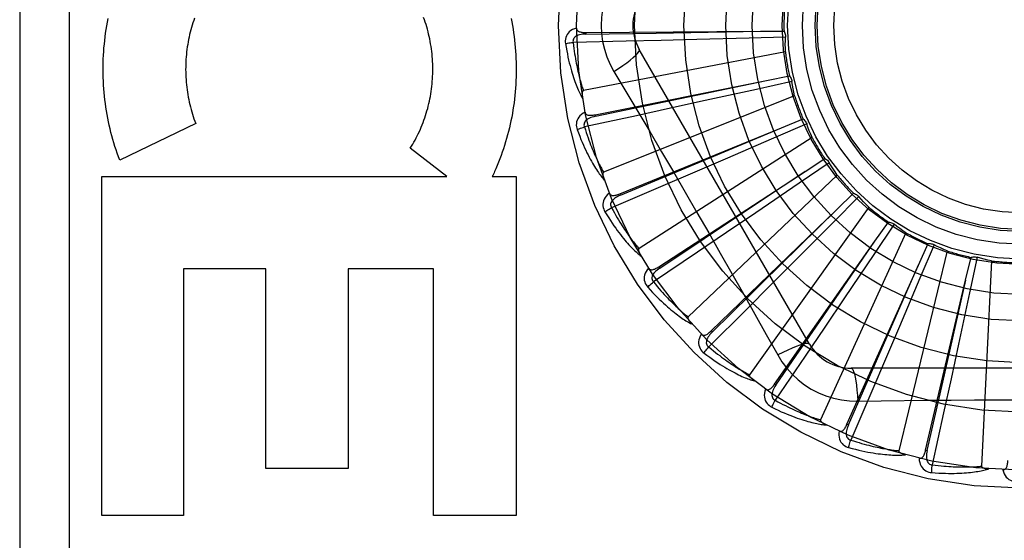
# Model space of a CAD drawing. Header units: inches. Extents: x 0 to 193, y 0 to 125.
# Tile 201 of 256: x 85.332 to 85.93, y 85.978 to 86.294. Entities that reach past the tile are written whole.
import ezdxf

# ---------------------------------------------------------------- set-up
doc = ezdxf.new("R2010")
doc.units = ezdxf.units.IN
doc.header["$LTSCALE"] = 10.635988
doc.header["$MEASUREMENT"] = 0
doc.linetypes.add('HIDDEN', pattern=[0.2, 0.1, -0.1])
doc.layers.add('RIGHTHAND_DOOR_ASSEMBLY', color=7, linetype='CONTINUOUS')

msp = doc.modelspace()

# ---------------------------------------------------------------- linework, layer by layer
at = {"layer": 'RIGHTHAND_DOOR_ASSEMBLY', "color": 8, "linetype": 'HIDDEN'}
for p, q in [((85.33212, 86.66565), (85.33212, 85.91565)), ((85.36212, 86.66565), (85.36212, 85.91565)), ((85.67606, 86.28631), (85.78215, 86.28704)), ((85.67606, 86.28631), (85.67607, 86.28535)), ((85.67607, 86.28535), (85.7187, 86.286)), ((85.7187, 86.286), (85.78221, 86.28704)), ((85.78215, 86.28704), (85.79641, 86.28712)), ((85.70057, 86.28102), (85.66828, 86.28029)), ((85.72185, 86.28152), (85.70057, 86.28102)), ((85.74337, 86.28207), (85.72185, 86.28152)), ((85.77522, 86.28293), (85.74337, 86.28207)), ((85.79731, 86.28355), (85.77522, 86.28293)), ((85.79726, 86.27466), (85.67455, 86.25101)), ((85.81192, 86.0969), (85.70848, 86.27607)), ((85.69313, 86.26261), (85.7004, 86.25044)), ((85.68166, 86.23632), (85.7857, 86.25712)), ((85.72359, 86.24409), (85.78576, 86.25713)), ((85.80124, 86.25656), (85.77967, 86.25177)), ((85.7857, 86.25712), (85.79969, 86.25989)), ((85.77967, 86.25177), (85.74856, 86.2449)), ((85.68185, 86.23538), (85.72359, 86.24409)), ((85.80287, 86.24782), (85.68686, 86.20137)), ((85.74856, 86.2449), (85.72753, 86.24029)), ((85.68166, 86.23632), (85.68185, 86.23538)), ((85.72753, 86.24029), (85.70673, 86.23576)), ((85.43903, 86.23101), (85.39289, 86.20879)), ((85.70673, 86.23576), (85.67516, 86.22894)), ((85.81021, 86.2308), (85.78994, 86.22201)), ((85.79484, 86.22841), (85.80805, 86.23378)), ((85.69663, 86.1883), (85.79484, 86.22841)), ((85.73632, 86.20385), (85.7949, 86.22843)), ((85.81347, 86.22252), (85.70834, 86.15496)), ((85.78994, 86.22201), (85.76069, 86.20937)), ((85.59154, 86.19871), (85.56935, 86.21596)), ((85.76069, 86.20937), (85.74091, 86.20087)), ((85.82389, 86.2072), (85.80566, 86.19473)), ((85.80926, 86.20194), (85.82121, 86.20972)), ((85.69699, 86.18741), (85.73632, 86.20385)), ((85.72041, 86.14397), (85.80926, 86.20194)), ((85.74091, 86.20087), (85.72134, 86.19249)), ((85.38199, 86.19871), (85.59154, 86.19871)), ((85.38199, 85.99286), (85.38199, 86.19871)), ((85.61917, 86.19871), (85.63364, 86.19871)), ((85.63364, 86.19871), (85.63364, 85.99286)), ((85.82866, 86.19969), (85.73822, 86.11345)), ((85.80566, 86.19473), (85.77932, 86.17679)), ((85.72134, 86.19249), (85.69164, 86.17981)), ((85.69663, 86.1883), (85.69699, 86.18741)), ((85.82842, 86.17869), (85.83869, 86.18858)), ((85.8418, 86.18662), (85.82625, 86.17092)), ((85.75215, 86.10494), (85.82842, 86.17869)), ((85.77932, 86.17679), (85.76151, 86.1647)), ((85.8479, 86.18015), (85.77541, 86.07835)), ((85.82625, 86.17092), (85.80378, 86.14832)), ((85.85164, 86.15947), (85.85984, 86.17114)), ((85.76151, 86.1647), (85.74388, 86.15276)), ((85.87049, 86.1646), (85.81857, 86.05092)), ((85.86327, 86.1698), (85.85097, 86.15144)), ((85.7907, 86.07263), (85.85164, 86.15947)), ((85.74388, 86.15276), (85.71711, 86.1347)), ((85.89561, 86.1536), (85.86615, 86.03215)), ((85.87807, 86.14501), (85.88392, 86.15801)), ((85.88754, 86.15734), (85.87894, 86.13699)), ((85.80378, 86.14832), (85.78859, 86.13308)), ((85.85097, 86.15144), (85.83319, 86.125)), ((85.90676, 86.1358), (85.91005, 86.14968)), ((85.91373, 86.1497), (85.90913, 86.1281)), ((85.92236, 86.14756), (85.91641, 86.02273)), ((85.48158, 86.14264), (85.43162, 86.14264)), ((85.43162, 86.14264), (85.43162, 85.99286)), ((85.48158, 86.02131), (85.48158, 86.14264)), ((85.58349, 86.14264), (85.53174, 86.14264)), ((85.53174, 86.14264), (85.53174, 86.02131)), ((85.58349, 85.99286), (85.58349, 86.14264)), ((85.72041, 86.14397), (85.72093, 86.14317)), ((85.83467, 86.0482), (85.87807, 86.14501)), ((85.85266, 86.08685), (85.87809, 86.14506)), ((85.87894, 86.13699), (85.86648, 86.10766)), ((85.88246, 86.03253), (85.90676, 86.1358)), ((85.89282, 86.07389), (85.90678, 86.13586)), ((85.78859, 86.13308), (85.77353, 86.11802)), ((85.83319, 86.125), (85.82115, 86.10715)), ((85.90913, 86.1281), (85.90245, 86.09694)), ((85.77353, 86.11802), (85.75067, 86.09522)), ((85.75214, 86.10494), (85.75281, 86.10425)), ((85.82115, 86.10715), (85.80922, 86.08952)), ((85.86648, 86.10766), (85.85804, 86.08786)), ((85.90245, 86.09694), (85.89791, 86.0759)), ((85.80922, 86.08952), (85.79109, 86.0628)), ((85.83554, 86.04781), (85.85266, 86.08685)), ((85.85804, 86.08786), (85.84966, 86.06829)), ((86.04406, 86.08232), (85.83718, 86.08232)), ((85.89791, 86.0759), (85.89339, 86.05509)), ((85.7907, 86.07263), (85.79148, 86.07208)), ((85.8834, 86.03231), (85.89282, 86.07389)), ((85.84966, 86.06829), (85.83691, 86.03862)), ((85.84116, 86.0623), (85.85533, 86.06251)), ((85.89339, 86.05509), (85.88648, 86.02354)), ((85.83467, 86.0482), (85.83554, 86.04781)), ((85.88246, 86.03253), (85.8834, 86.03231)), ((85.53174, 86.02131), (85.48158, 86.02131)), ((85.43162, 85.99286), (85.38199, 85.99286)), ((85.63364, 85.99286), (85.58349, 85.99286))]:
    msp.add_line(p, q, dxfattribs=at)
for points in [[(85.69313, 86.31869), (85.69079, 86.31434), (85.68885, 86.30981), (85.68734, 86.30514), (85.68625, 86.30036), (85.6856, 86.29552), (85.68538, 86.29065)], [(85.39289, 86.20879), (85.39213, 86.21083), (85.39139, 86.21289), (85.39068, 86.21497), (85.39, 86.21707), (85.38935, 86.21918), (85.38873, 86.2213), (85.38813, 86.22344), (85.38757, 86.2256), (85.38704, 86.22776), (85.38653, 86.22994), (85.38606, 86.23212), (85.38562, 86.23432), (85.38521, 86.23652), (85.38483, 86.23873), (85.38449, 86.24095), (85.38417, 86.24317), (85.38389, 86.2454), (85.38364, 86.24764), (85.38342, 86.24989), (85.38324, 86.25213), (85.38308, 86.25439), (85.38296, 86.25664), (85.38287, 86.2589), (85.38282, 86.26116), (85.38279, 86.26342), (85.3828, 86.26568), (85.38284, 86.26794), (85.38292, 86.2702), (85.38302, 86.27246), (85.38316, 86.27471), (85.38333, 86.27697), (85.38354, 86.27921), (85.38378, 86.28146), (85.38404, 86.2837), (85.38434, 86.28593), (85.38468, 86.28815), (85.38504, 86.29037), (85.38543, 86.29258), (85.38586, 86.29477)], [(85.43836, 86.29512), (85.43787, 86.29371), (85.43739, 86.29229), (85.43694, 86.29086), (85.43651, 86.28942)], [(85.56935, 86.21596), (85.57011, 86.21717), (85.57085, 86.2184), (85.57157, 86.21965), (85.57227, 86.22092), (85.57296, 86.22221), (85.57362, 86.22351), (85.57427, 86.22483), (85.5749, 86.22616), (85.5755, 86.22751), (85.57608, 86.22887), (85.57665, 86.23025), (85.57719, 86.23163), (85.5777, 86.23303), (85.5782, 86.23443), (85.57867, 86.23585), (85.57912, 86.23727), (85.57954, 86.23871), (85.57995, 86.24016), (85.58033, 86.24161), (85.58068, 86.24307), (85.58101, 86.24455), (85.58132, 86.24603), (85.5816, 86.24752), (85.58186, 86.24901), (85.58209, 86.25051), (85.5823, 86.25202), (85.58249, 86.25353), (85.58265, 86.25504), (85.58278, 86.25656), (85.58289, 86.25808), (85.58297, 86.2596), (85.58303, 86.26113), (85.58307, 86.26266), (85.58307, 86.26419), (85.58306, 86.26572), (85.58301, 86.26725), (85.58294, 86.26878), (85.58285, 86.2703), (85.58273, 86.27183), (85.58259, 86.27335), (85.58242, 86.27487), (85.58222, 86.27638), (85.582, 86.27789), (85.58176, 86.27939), (85.58149, 86.28088), (85.5812, 86.28237), (85.58088, 86.28386), (85.58054, 86.28533), (85.58018, 86.2868), (85.57979, 86.28826), (85.57937, 86.28971), (85.57894, 86.29115), (85.57848, 86.29258), (85.578, 86.294), (85.57749, 86.2954)], [(85.6306, 86.2949), (85.63103, 86.29271), (85.63143, 86.29051), (85.6318, 86.28831), (85.63213, 86.2861), (85.63244, 86.28389), (85.63271, 86.28167), (85.63295, 86.27944), (85.63316, 86.27721), (85.63334, 86.27498), (85.63348, 86.27274), (85.63359, 86.2705), (85.63367, 86.26826), (85.63372, 86.26602), (85.63373, 86.26377), (85.63371, 86.26153), (85.63366, 86.25929), (85.63358, 86.25705), (85.63346, 86.25481), (85.63332, 86.25257), (85.63314, 86.25034), (85.63292, 86.24811), (85.63268, 86.24589), (85.6324, 86.24367), (85.63209, 86.24146), (85.63175, 86.23926), (85.63138, 86.23706), (85.63098, 86.23487), (85.63055, 86.2327), (85.63008, 86.23053), (85.62959, 86.22837), (85.62906, 86.22622), (85.6285, 86.22409), (85.62792, 86.22196), (85.6273, 86.21984), (85.62665, 86.21774), (85.62598, 86.21565), (85.62527, 86.21358), (85.62454, 86.21152), (85.62378, 86.20948), (85.62299, 86.20745), (85.62217, 86.20545), (85.62133, 86.20346)], [(85.68538, 86.29065), (85.6856, 86.28577), (85.68625, 86.28094), (85.68734, 86.27617), (85.68885, 86.27149), (85.69078, 86.26697), (85.69313, 86.26261)], [(85.43651, 86.28942), (85.43611, 86.28796), (85.43572, 86.2865), (85.43537, 86.28503), (85.43503, 86.28355), (85.43472, 86.28206), (85.43444, 86.28056), (85.43417, 86.27906), (85.43394, 86.27755), (85.43373, 86.27604), (85.43354, 86.27452), (85.43338, 86.273), (85.43324, 86.27147), (85.43313, 86.26994), (85.43304, 86.26841), (85.43298, 86.26688), (85.43295, 86.26534), (85.43294, 86.26381), (85.43295, 86.26227), (85.433, 86.26074), (85.43306, 86.2592), (85.43315, 86.25767), (85.43327, 86.25614), (85.43341, 86.25461), (85.43358, 86.25309), (85.43377, 86.25157), (85.43399, 86.25005), (85.43424, 86.24854), (85.4345, 86.24703), (85.4348, 86.24553), (85.43512, 86.24403), (85.43546, 86.24254), (85.43582, 86.24106), (85.43621, 86.23959), (85.43663, 86.23813), (85.43706, 86.23668), (85.43752, 86.23524), (85.438, 86.23382), (85.43851, 86.23241), (85.43903, 86.23101)], [(85.67035, 86.289), (85.66907, 86.28858), (85.66791, 86.28806), (85.66689, 86.28745), (85.666, 86.28675), (85.66526, 86.28597), (85.66465, 86.28512), (85.66419, 86.2842), (85.66385, 86.28324), (85.66365, 86.28227), (85.66356, 86.28132), (85.66356, 86.28042), (85.66366, 86.27957)], [(85.67607, 86.28535), (85.67503, 86.28531), (85.67405, 86.28523), (85.67313, 86.2851), (85.67227, 86.28491), (85.67146, 86.28467), (85.67072, 86.28438), (85.67006, 86.28403), (85.66948, 86.28362), (85.66901, 86.28315), (85.66864, 86.28263), (85.66839, 86.28206), (85.66825, 86.28146), (85.66821, 86.28087), (85.66828, 86.28029)], [(85.67035, 86.28901), (85.6704, 86.28855), (85.67053, 86.28813), (85.67074, 86.28777), (85.67101, 86.28745), (85.67135, 86.28718), (85.67173, 86.28696), (85.67216, 86.28678), (85.67263, 86.28664), (85.67314, 86.28652), (85.67368, 86.28644), (85.67425, 86.28638), (85.67483, 86.28634), (85.67544, 86.28632), (85.67606, 86.28631)], [(85.79641, 86.28712), (85.7967, 86.28657), (85.79693, 86.286), (85.79711, 86.2854), (85.79724, 86.28478), (85.7973, 86.28417), (85.79731, 86.28355)], [(85.66366, 86.27957), (85.66427, 86.27969), (85.66496, 86.27982), (85.66572, 86.27994), (85.66654, 86.28006), (85.6674, 86.28018), (85.66828, 86.28029)], [(85.66366, 86.27957), (85.66403, 86.27737), (85.6644, 86.27527), (85.66479, 86.27327), (85.66519, 86.27136), (85.66559, 86.26955), (85.666, 86.26782), (85.66641, 86.26617), (85.66683, 86.2646), (85.66725, 86.26311), (85.66768, 86.26168), (85.6681, 86.26033), (85.66852, 86.25903), (85.66893, 86.2578), (85.66935, 86.25663), (85.66975, 86.25551), (85.67016, 86.25444), (85.67056, 86.25342), (85.67096, 86.25246), (85.67136, 86.25154), (85.67175, 86.25067), (85.67214, 86.24984), (85.67253, 86.24906), (85.67291, 86.24831), (85.67328, 86.2476), (85.67365, 86.24693), (85.67401, 86.24629)], [(85.66828, 86.28029), (85.6685, 86.27845), (85.66873, 86.27669), (85.66897, 86.27501), (85.66921, 86.2734), (85.66946, 86.27185), (85.66971, 86.27038), (85.66996, 86.26896), (85.67021, 86.26761), (85.67047, 86.26632), (85.67073, 86.26508), (85.67098, 86.26389), (85.67124, 86.26275), (85.67149, 86.26166), (85.67174, 86.26061), (85.67199, 86.25961), (85.67224, 86.25865), (85.67248, 86.25773), (85.67272, 86.25685), (85.67296, 86.25601), (85.6732, 86.2552), (85.67343, 86.25442), (85.67366, 86.25368), (85.67389, 86.25297), (85.67411, 86.25229), (85.67433, 86.25163), (85.67455, 86.25101)], [(85.79726, 86.27466), (85.79722, 86.27689), (85.79721, 86.27911), (85.79724, 86.28133), (85.79731, 86.28355)], [(85.69313, 86.26261), (85.69596, 86.26447), (85.69859, 86.26628), (85.70094, 86.26798), (85.70302, 86.26959), (85.70482, 86.27109), (85.7063, 86.27245), (85.70743, 86.27365), (85.70818, 86.27467), (85.70854, 86.27548), (85.70848, 86.27607)], [(85.79969, 86.25989), (85.80007, 86.25941), (85.80041, 86.25889), (85.8007, 86.25833), (85.80094, 86.25775), (85.80112, 86.25717), (85.80124, 86.25656)], [(85.80287, 86.24782), (85.80242, 86.25), (85.80199, 86.25218), (85.8016, 86.25437), (85.80124, 86.25656)], [(85.67455, 86.25101), (85.67439, 86.25095), (85.67425, 86.25085), (85.67414, 86.25071), (85.67405, 86.25054), (85.67397, 86.25036), (85.67392, 86.25016), (85.67387, 86.24995), (85.67383, 86.24973), (85.67381, 86.2495), (85.67379, 86.24925), (85.67378, 86.249), (85.67378, 86.24874), (85.67378, 86.24847), (85.6738, 86.24819), (85.67381, 86.24791), (85.67384, 86.24761), (85.67387, 86.2473), (85.67391, 86.24698), (85.67396, 86.24665), (85.67401, 86.2463)], [(85.7004, 86.25044), (85.71483, 86.22606), (85.72204, 86.21382), (85.72924, 86.20154), (85.73641, 86.18925), (85.74355, 86.17693), (85.75065, 86.16459), (85.75771, 86.15223), (85.76475, 86.13985), (85.77175, 86.12748)], [(85.67555, 86.23789), (85.67437, 86.23722), (85.67333, 86.2365), (85.67244, 86.2357), (85.6717, 86.23485), (85.67112, 86.23395), (85.67068, 86.23299), (85.6704, 86.232), (85.67026, 86.231), (85.67024, 86.23001), (85.67033, 86.22905), (85.67051, 86.22817), (85.67076, 86.22735)], [(85.67555, 86.23789), (85.67568, 86.23745), (85.67589, 86.23707), (85.67616, 86.23674), (85.67649, 86.23648), (85.67687, 86.23629), (85.67729, 86.23614), (85.67774, 86.23605), (85.67824, 86.23599), (85.67876, 86.23598), (85.6793, 86.236), (85.67987, 86.23604), (85.68045, 86.23612), (85.68105, 86.23621), (85.68166, 86.23632)], [(85.68185, 86.23538), (85.68084, 86.23515), (85.6799, 86.23488), (85.67901, 86.23457), (85.6782, 86.23423), (85.67746, 86.23384), (85.67679, 86.23341), (85.6762, 86.23294), (85.67571, 86.23243), (85.67533, 86.23188), (85.67507, 86.2313), (85.67493, 86.23069), (85.67491, 86.23008), (85.67498, 86.22949), (85.67516, 86.22893)], [(85.80805, 86.23378), (85.80852, 86.23337), (85.80895, 86.23293), (85.80934, 86.23244), (85.80969, 86.23191), (85.80998, 86.23137), (85.81021, 86.2308)], [(85.81347, 86.22252), (85.81261, 86.22458), (85.81178, 86.22664), (85.81098, 86.22872), (85.81021, 86.2308)], [(85.67076, 86.22735), (85.67134, 86.22759), (85.672, 86.22784), (85.67272, 86.22811), (85.6735, 86.22839), (85.67432, 86.22866), (85.67516, 86.22894)], [(85.67076, 86.22735), (85.67154, 86.22526), (85.67231, 86.22327), (85.67306, 86.22138), (85.67381, 86.21959), (85.67455, 86.21788), (85.67528, 86.21626), (85.676, 86.21472), (85.67671, 86.21326), (85.67741, 86.21187), (85.67809, 86.21055), (85.67876, 86.2093), (85.67942, 86.20811), (85.68006, 86.20698), (85.68069, 86.2059), (85.6813, 86.20488), (85.6819, 86.20391), (85.68249, 86.20299), (85.68306, 86.20212), (85.68363, 86.20129), (85.68418, 86.20051), (85.68472, 86.19977), (85.68525, 86.19907), (85.68576, 86.19841), (85.68626, 86.19779), (85.68675, 86.1972), (85.68723, 86.19664)], [(85.67516, 86.22894), (85.67573, 86.22717), (85.67629, 86.22549), (85.67684, 86.22388), (85.67738, 86.22234), (85.67791, 86.22088), (85.67844, 86.21947), (85.67895, 86.21813), (85.67946, 86.21685), (85.67996, 86.21563), (85.68044, 86.21446), (85.68092, 86.21334), (85.68139, 86.21227), (85.68184, 86.21125), (85.68229, 86.21027), (85.68272, 86.20934), (85.68314, 86.20844), (85.68356, 86.20758), (85.68396, 86.20676), (85.68436, 86.20598), (85.68474, 86.20523), (85.68511, 86.20451), (85.68548, 86.20383), (85.68584, 86.20317), (85.68619, 86.20254), (85.68653, 86.20194), (85.68686, 86.20137)], [(85.82121, 86.20972), (85.82175, 86.20941), (85.82226, 86.20905), (85.82273, 86.20865), (85.82317, 86.2082), (85.82356, 86.20772), (85.82389, 86.2072)], [(85.82866, 86.19969), (85.82743, 86.20154), (85.82622, 86.20341), (85.82504, 86.2053), (85.82389, 86.2072)], [(85.62133, 86.20346), (85.62098, 86.20266), (85.62063, 86.20186), (85.62027, 86.20107), (85.61991, 86.20028), (85.61954, 86.19949), (85.61917, 86.19871)], [(85.68686, 86.20137), (85.68671, 86.20128), (85.6866, 86.20115), (85.68651, 86.201), (85.68645, 86.20082), (85.68642, 86.20063), (85.6864, 86.20042), (85.68639, 86.2002), (85.6864, 86.19998), (85.68642, 86.19975), (85.68645, 86.1995), (85.68649, 86.19925), (85.68653, 86.199), (85.68659, 86.19874), (85.68665, 86.19847), (85.68672, 86.19819), (85.6868, 86.1979), (85.6869, 86.1976), (85.68699, 86.1973), (85.68709, 86.19701), (85.68719, 86.19673)], [(85.72093, 86.14317), (85.74781, 86.16103), (85.75644, 86.16676), (85.80931, 86.20197)], [(85.69033, 86.18867), (85.68929, 86.1878), (85.68841, 86.18689), (85.68769, 86.18594), (85.68712, 86.18497), (85.68672, 86.18397), (85.68647, 86.18295), (85.68638, 86.18192), (85.68643, 86.18091), (85.68661, 86.17993), (85.68688, 86.17901), (85.68721, 86.17818), (85.68762, 86.17742)], [(85.69033, 86.18868), (85.69054, 86.18827), (85.69081, 86.18793), (85.69114, 86.18767), (85.69152, 86.18748), (85.69192, 86.18735), (85.69236, 86.18729), (85.69283, 86.18728), (85.69332, 86.18732), (85.69384, 86.18741), (85.69437, 86.18753), (85.69491, 86.18768), (85.69547, 86.18786), (85.69604, 86.18807), (85.69663, 86.1883)], [(85.83869, 86.18858), (85.83927, 86.18838), (85.83984, 86.18813), (85.84038, 86.18782), (85.8409, 86.18746), (85.84137, 86.18706), (85.8418, 86.18662)], [(85.69699, 86.18741), (85.69604, 86.18699), (85.69516, 86.18654), (85.69435, 86.18608), (85.69362, 86.18559), (85.69296, 86.18506), (85.69239, 86.18452), (85.6919, 86.18394), (85.69152, 86.18335), (85.69125, 86.18274), (85.6911, 86.18212), (85.69108, 86.1815), (85.69117, 86.18089), (85.69136, 86.18033), (85.69164, 86.17981)], [(85.8479, 86.18015), (85.84633, 86.18173), (85.84479, 86.18334), (85.84328, 86.18497), (85.8418, 86.18662)], [(85.68762, 86.17742), (85.68814, 86.17777), (85.68874, 86.17814), (85.6894, 86.17854), (85.69011, 86.17896), (85.69086, 86.17939), (85.69164, 86.17981)], [(85.68762, 86.17742), (85.68878, 86.17552), (85.68991, 86.17371), (85.69101, 86.172), (85.69208, 86.17038), (85.69313, 86.16884), (85.69416, 86.16739), (85.69515, 86.16601), (85.69613, 86.16471), (85.69707, 86.16348), (85.69799, 86.16232), (85.69889, 86.16121), (85.69976, 86.16017), (85.7006, 86.15918), (85.70142, 86.15824), (85.70222, 86.15735), (85.70299, 86.15651), (85.70374, 86.15572), (85.70447, 86.15497), (85.70518, 86.15427), (85.70587, 86.15361), (85.70654, 86.15298), (85.70719, 86.1524), (85.70782, 86.15185), (85.70843, 86.15133), (85.70902, 86.15084), (85.7096, 86.15038)], [(85.69164, 86.17981), (85.69253, 86.17819), (85.69339, 86.17664), (85.69424, 86.17517), (85.69506, 86.17376), (85.69587, 86.17242), (85.69665, 86.17114), (85.69741, 86.16992), (85.69815, 86.16876), (85.69887, 86.16765), (85.69956, 86.1666), (85.70024, 86.16559), (85.7009, 86.16463), (85.70154, 86.16371), (85.70217, 86.16283), (85.70277, 86.162), (85.70336, 86.1612), (85.70392, 86.16044), (85.70447, 86.15971), (85.70501, 86.15901), (85.70553, 86.15835), (85.70603, 86.15771), (85.70652, 86.15711), (85.707, 86.15653), (85.70746, 86.15598), (85.70791, 86.15546), (85.70834, 86.15496)], [(85.75281, 86.10425), (85.77582, 86.12688), (85.78322, 86.13414), (85.82846, 86.17873)], [(85.85984, 86.17114), (85.86046, 86.17105), (85.86106, 86.17091), (85.86166, 86.17071), (85.86223, 86.17045), (85.86276, 86.17015), (85.86327, 86.1698)], [(85.87049, 86.1646), (85.86865, 86.16586), (85.86683, 86.16714), (85.86504, 86.16846), (85.86327, 86.1698)], [(85.79148, 86.07208), (85.80389, 86.09009), (85.80979, 86.09865), (85.81568, 86.10718), (85.85167, 86.15952)], [(85.70834, 86.15496), (85.70821, 86.15484), (85.70812, 86.1547), (85.70807, 86.15453), (85.70805, 86.15434), (85.70805, 86.15414), (85.70807, 86.15394), (85.7081, 86.15373), (85.70815, 86.15351), (85.70822, 86.15328), (85.70829, 86.15305), (85.70838, 86.15281), (85.70847, 86.15257), (85.70857, 86.15232), (85.70869, 86.15207), (85.70881, 86.15181), (85.70894, 86.15154), (85.70909, 86.15127), (85.70924, 86.15098), (85.70941, 86.15069), (85.70959, 86.15039)], [(85.88392, 86.15801), (85.88454, 86.15804), (85.88516, 86.15802), (85.88578, 86.15793), (85.88639, 86.15779), (85.88698, 86.15759), (85.88754, 86.15734)], [(85.89561, 86.1536), (85.89357, 86.15449), (85.89154, 86.15541), (85.88953, 86.15636), (85.88754, 86.15734)], [(85.91005, 86.14968), (85.91065, 86.14983), (85.91126, 86.14992), (85.91189, 86.14995), (85.91252, 86.14993), (85.91313, 86.14984), (85.91373, 86.1497)], [(85.92236, 86.14756), (85.92019, 86.14805), (85.91802, 86.14857), (85.91587, 86.14912), (85.91373, 86.1497)], [(85.71415, 86.14315), (85.71329, 86.14209), (85.7126, 86.14103), (85.71207, 86.13997), (85.7117, 86.1389), (85.7115, 86.13784), (85.71145, 86.1368), (85.71156, 86.13577), (85.71179, 86.13479), (85.71215, 86.13386), (85.71259, 86.13301), (85.71308, 86.13226), (85.71362, 86.13159)], [(85.71415, 86.14315), (85.71444, 86.14279), (85.71476, 86.14251), (85.71514, 86.14232), (85.71554, 86.1422), (85.71597, 86.14215), (85.71641, 86.14217), (85.71687, 86.14226), (85.71735, 86.14239), (85.71783, 86.14257), (85.71833, 86.14279), (85.71884, 86.14304), (85.71936, 86.14333), (85.71988, 86.14363), (85.72041, 86.14397)], [(85.72093, 86.14316), (85.72008, 86.14257), (85.7193, 86.14197), (85.7186, 86.14136), (85.71797, 86.14074), (85.71742, 86.1401), (85.71696, 86.13946), (85.71659, 86.1388), (85.71632, 86.13815), (85.71618, 86.1375), (85.71615, 86.13686), (85.71625, 86.13624), (85.71645, 86.13567), (85.71674, 86.13515), (85.71712, 86.13469)], [(85.71362, 86.13159), (85.71406, 86.13202), (85.71458, 86.13251), (85.71515, 86.13302), (85.71577, 86.13357), (85.71643, 86.13413), (85.71711, 86.1347)], [(85.71711, 86.1347), (85.71829, 86.13327), (85.71944, 86.13191), (85.72055, 86.13063), (85.72162, 86.1294), (85.72266, 86.12824), (85.72367, 86.12713), (85.72465, 86.12608), (85.7256, 86.12508), (85.72651, 86.12413), (85.7274, 86.12322), (85.72826, 86.12236), (85.72909, 86.12154), (85.72989, 86.12076), (85.73066, 86.12002), (85.73142, 86.11931), (85.73214, 86.11864), (85.73284, 86.11799), (85.73352, 86.11738), (85.73418, 86.1168), (85.73482, 86.11625), (85.73543, 86.11572), (85.73603, 86.11522), (85.7366, 86.11474), (85.73716, 86.11429), (85.7377, 86.11386), (85.73822, 86.11345)], [(85.71362, 86.13159), (85.71512, 86.12994), (85.71657, 86.12837), (85.71797, 86.1269), (85.71934, 86.12551), (85.72066, 86.12421), (85.72194, 86.12297), (85.72318, 86.12181), (85.72438, 86.12072), (85.72554, 86.11969), (85.72666, 86.11872), (85.72775, 86.1178), (85.7288, 86.11694), (85.72982, 86.11613), (85.7308, 86.11537), (85.73175, 86.11464), (85.73267, 86.11397), (85.73356, 86.11333), (85.73442, 86.11273), (85.73525, 86.11218), (85.73605, 86.11166), (85.73683, 86.11117), (85.73757, 86.11072), (85.7383, 86.1103), (85.73899, 86.1099), (85.73967, 86.10954), (85.74032, 86.1092)], [(85.77175, 86.12748), (85.78566, 86.10276), (85.79259, 86.09034)], [(85.73822, 86.11345), (85.73812, 86.11331), (85.73805, 86.11315), (85.73803, 86.11298), (85.73805, 86.11279), (85.73808, 86.1126), (85.73814, 86.1124), (85.73822, 86.1122), (85.73831, 86.11199), (85.73841, 86.11178), (85.73853, 86.11157), (85.73866, 86.11135), (85.7388, 86.11113), (85.73895, 86.11091), (85.73911, 86.11068), (85.73928, 86.11045), (85.73946, 86.11021), (85.73965, 86.10997), (85.73986, 86.10972), (85.74008, 86.10946), (85.74031, 86.1092)], [(85.74615, 86.10296), (85.74651, 86.10266), (85.74688, 86.10245), (85.74729, 86.10232), (85.74771, 86.10228), (85.74813, 86.10232), (85.74856, 86.10243), (85.749, 86.10259), (85.74944, 86.10281), (85.74988, 86.10308), (85.75033, 86.10339), (85.75078, 86.10374), (85.75124, 86.10411), (85.75169, 86.10452), (85.75215, 86.10494)], [(85.74616, 86.10295), (85.74552, 86.10176), (85.74504, 86.10059), (85.74472, 86.09944), (85.74456, 86.09832), (85.74456, 86.09724), (85.74471, 86.09621), (85.74501, 86.09522), (85.74543, 86.0943), (85.74595, 86.09346), (85.74654, 86.0927), (85.74717, 86.09205), (85.74782, 86.09151)], [(85.75281, 86.10425), (85.75209, 86.10351), (85.75144, 86.10277), (85.75086, 86.10204), (85.75036, 86.10131), (85.74995, 86.10058), (85.74962, 86.09986), (85.74938, 86.09915), (85.74924, 86.09845), (85.74922, 86.09779), (85.74931, 86.09716), (85.74952, 86.09657), (85.74983, 86.09604), (85.75022, 86.09559), (85.75067, 86.09521)], [(85.74782, 86.09151), (85.74818, 86.09201), (85.74859, 86.09259), (85.74906, 86.0932), (85.74956, 86.09385), (85.75011, 86.09453), (85.75067, 86.09521)], [(85.75067, 86.09522), (85.7521, 86.09404), (85.75348, 86.09292), (85.75481, 86.09187), (85.7561, 86.09087), (85.75734, 86.08992), (85.75854, 86.08903), (85.7597, 86.08818), (85.76082, 86.08738), (85.7619, 86.08661), (85.76294, 86.08589), (85.76394, 86.08521), (85.76491, 86.08456), (85.76585, 86.08395), (85.76675, 86.08337), (85.76762, 86.08281), (85.76846, 86.08229), (85.76927, 86.08179), (85.77006, 86.08132), (85.77081, 86.08087), (85.77154, 86.08045), (85.77225, 86.08005), (85.77292, 86.07967), (85.77358, 86.07931), (85.77421, 86.07897), (85.77482, 86.07865), (85.77541, 86.07835)], [(85.81192, 86.0969), (85.81146, 86.09724), (85.81061, 86.09735), (85.80942, 86.09722), (85.80789, 86.09688), (85.80602, 86.09631), (85.80384, 86.09551), (85.80137, 86.09451), (85.79864, 86.0933), (85.79568, 86.0919), (85.79259, 86.09034)], [(85.74782, 86.09151), (85.74961, 86.09016), (85.75133, 86.08891), (85.75299, 86.08773), (85.75459, 86.08662), (85.75613, 86.08559), (85.75762, 86.08462), (85.75906, 86.08371), (85.76045, 86.08286), (85.76178, 86.08207), (85.76307, 86.08133), (85.76431, 86.08064), (85.76551, 86.08), (85.76666, 86.07939), (85.76777, 86.07883), (85.76884, 86.0783), (85.76987, 86.0778), (85.77086, 86.07735), (85.77182, 86.07693), (85.77274, 86.07654), (85.77362, 86.07618), (85.77448, 86.07585), (85.7753, 86.07554), (85.77608, 86.07527), (85.77684, 86.07501), (85.77758, 86.07478), (85.77828, 86.07457)], [(85.79259, 86.09034), (85.79519, 86.08614), (85.79812, 86.08222), (85.8014, 86.07858), (85.80498, 86.07526), (85.80885, 86.07226), (85.81297, 86.06962), (85.81732, 86.06736), (85.82186, 86.0655), (85.82653, 86.06406), (85.83133, 86.06303), (85.83621, 86.06245), (85.84116, 86.0623)], [(85.83718, 86.08232), (85.8377, 86.08209), (85.83822, 86.08141), (85.8387, 86.08031), (85.83917, 86.07882), (85.83961, 86.07692), (85.84002, 86.07463), (85.84038, 86.07198), (85.8407, 86.06901), (85.84096, 86.06575), (85.84116, 86.0623)], [(85.77541, 86.07835), (85.77534, 86.07819), (85.77531, 86.07803), (85.77532, 86.07785), (85.77537, 86.07767), (85.77544, 86.07748), (85.77554, 86.0773), (85.77565, 86.07712), (85.77578, 86.07693), (85.77592, 86.07675), (85.77607, 86.07656), (85.77624, 86.07637), (85.77642, 86.07618), (85.77661, 86.07599), (85.77681, 86.07579), (85.77702, 86.0756), (85.77724, 86.0754), (85.77748, 86.0752), (85.77773, 86.07499), (85.77796, 86.0748), (85.7782, 86.07462)], [(85.78519, 86.06954), (85.78479, 86.06825), (85.78454, 86.06701), (85.78445, 86.06582), (85.7845, 86.06469), (85.7847, 86.06363), (85.78504, 86.06265), (85.78553, 86.06173), (85.78611, 86.06091), (85.78679, 86.06018), (85.78751, 86.05955), (85.78825, 86.05903), (85.789, 86.05862)], [(85.78519, 86.06955), (85.78559, 86.06932), (85.786, 86.06918), (85.78642, 86.06914), (85.78684, 86.06918), (85.78725, 86.0693), (85.78765, 86.06948), (85.78805, 86.06973), (85.78844, 86.07003), (85.78883, 86.07038), (85.78921, 86.07077), (85.78959, 86.07119), (85.78996, 86.07164), (85.79033, 86.07212), (85.7907, 86.07263)], [(85.79148, 86.07208), (85.79091, 86.07121), (85.79041, 86.07037), (85.78999, 86.06954), (85.78963, 86.06873), (85.78936, 86.06793), (85.78918, 86.06716), (85.78907, 86.06642), (85.78907, 86.06571), (85.78918, 86.06505), (85.78939, 86.06445), (85.78971, 86.06391), (85.79011, 86.06345), (85.79057, 86.06308), (85.79109, 86.0628)], [(85.789, 86.05862), (85.78925, 86.05918), (85.78955, 86.05982), (85.78989, 86.06052), (85.79026, 86.06125), (85.79067, 86.06202), (85.79109, 86.0628)], [(85.79109, 86.0628), (85.79271, 86.06191), (85.79428, 86.06108), (85.79579, 86.0603), (85.79724, 86.05956), (85.79864, 86.05886), (85.79999, 86.05821), (85.80129, 86.0576), (85.80254, 86.05702), (85.80374, 86.05648), (85.8049, 86.05597), (85.80602, 86.05549), (85.80709, 86.05503), (85.80813, 86.05461), (85.80912, 86.05421), (85.81008, 86.05383), (85.81101, 86.05347), (85.8119, 86.05314), (85.81276, 86.05282), (85.81358, 86.05253), (85.81438, 86.05225), (85.81514, 86.05199), (85.81588, 86.05175), (85.81659, 86.05152), (85.81728, 86.05131), (85.81794, 86.05111), (85.81857, 86.05092)], [(85.85533, 86.06251), (85.88366, 86.06281), (85.89787, 86.06294), (85.9121, 86.06303), (85.92633, 86.0631), (85.94057, 86.06312), (85.95481, 86.06311), (85.96904, 86.06304), (85.98328, 86.06295), (85.99749, 86.06282)], [(85.789, 86.05862), (85.791, 86.05764), (85.79293, 86.05673), (85.79478, 86.05588), (85.79656, 86.0551), (85.79828, 86.05438), (85.79992, 86.05371), (85.8015, 86.05309), (85.80303, 86.05252), (85.80449, 86.052), (85.80589, 86.05152), (85.80724, 86.05107), (85.80854, 86.05066), (85.80978, 86.05029), (85.81098, 86.04994), (85.81213, 86.04962), (85.81324, 86.04934), (85.8143, 86.04908), (85.81531, 86.04884), (85.81629, 86.04863), (85.81723, 86.04845), (85.81813, 86.04829), (85.81899, 86.04814), (85.81982, 86.04802), (85.82061, 86.04791), (85.82138, 86.04782), (85.82211, 86.04775)], [(85.81857, 86.05092), (85.81853, 86.05075), (85.81853, 86.05058), (85.81858, 86.05041), (85.81866, 86.05024), (85.81877, 86.05008), (85.8189, 86.04991), (85.81904, 86.04975), (85.8192, 86.0496), (85.81938, 86.04944), (85.81957, 86.04929), (85.81977, 86.04913), (85.81998, 86.04898), (85.8202, 86.04883), (85.82043, 86.04868), (85.82067, 86.04852), (85.82093, 86.04837), (85.8212, 86.04822), (85.82148, 86.04806), (85.82178, 86.04791), (85.8221, 86.04775)], [(85.82984, 86.04413), (85.83028, 86.04398), (85.83071, 86.04392), (85.83113, 86.04396), (85.83153, 86.04408), (85.83191, 86.04427), (85.83227, 86.04453), (85.83262, 86.04484), (85.83295, 86.04521), (85.83326, 86.04563), (85.83356, 86.04609), (85.83385, 86.04657), (85.83413, 86.04709), (85.8344, 86.04763), (85.83467, 86.0482)], [(85.83554, 86.04781), (85.83515, 86.04685), (85.83482, 86.04592), (85.83455, 86.04503), (85.83436, 86.04416), (85.83425, 86.04333), (85.83421, 86.04254), (85.83425, 86.04179), (85.83438, 86.04109), (85.83461, 86.04047), (85.83493, 86.03992), (85.83534, 86.03945), (85.83583, 86.03908), (85.83635, 86.0388), (85.83691, 86.03861)], [(85.82985, 86.04412), (85.8297, 86.04277), (85.82969, 86.04151), (85.82982, 86.04033), (85.83008, 86.03923), (85.83048, 86.03823), (85.83101, 86.03732), (85.83165, 86.03652), (85.83239, 86.03582), (85.83319, 86.03523), (85.83402, 86.03475), (85.83483, 86.03438), (85.83565, 86.03412)], [(85.83565, 86.03412), (85.83579, 86.03472), (85.83596, 86.03541), (85.83616, 86.03615), (85.83639, 86.03694), (85.83664, 86.03777), (85.83691, 86.03862)], [(85.83565, 86.03412), (85.8378, 86.03353), (85.83987, 86.033), (85.84185, 86.03253), (85.84374, 86.03209), (85.84556, 86.03171), (85.84731, 86.03136), (85.84898, 86.03106), (85.85058, 86.03079), (85.85211, 86.03055), (85.85358, 86.03034), (85.85499, 86.03016), (85.85634, 86.03), (85.85764, 86.02987), (85.85888, 86.02976), (85.86007, 86.02966), (85.86121, 86.02959), (85.8623, 86.02953), (85.86334, 86.0295), (85.86434, 86.02948), (85.8653, 86.02947), (85.86621, 86.02948), (85.86708, 86.02951), (85.86792, 86.02954), (85.86872, 86.02959), (85.86949, 86.02964), (85.87022, 86.02971)], [(85.83691, 86.03862), (85.83867, 86.03806), (85.84037, 86.03753), (85.842, 86.03705), (85.84357, 86.0366), (85.84507, 86.03618), (85.84652, 86.0358), (85.84791, 86.03544), (85.84925, 86.03511), (85.85053, 86.03481), (85.85177, 86.03452), (85.85295, 86.03426), (85.85409, 86.03402), (85.85519, 86.0338), (85.85625, 86.03359), (85.85726, 86.03341), (85.85824, 86.03323), (85.85917, 86.03307), (85.86008, 86.03292), (85.86094, 86.03279), (85.86178, 86.03267), (85.86258, 86.03256), (85.86335, 86.03246), (85.86409, 86.03237), (85.8648, 86.03229), (85.86549, 86.03222), (85.86615, 86.03215)], [(85.86615, 86.03215), (85.86614, 86.03198), (85.86617, 86.03182), (85.86625, 86.03166), (85.86636, 86.03151), (85.8665, 86.03136), (85.86666, 86.03123), (85.86683, 86.0311), (85.86702, 86.03097), (85.86722, 86.03085), (85.86743, 86.03074), (85.86766, 86.03063), (85.86789, 86.03051), (85.86814, 86.03041), (85.8684, 86.0303), (85.86866, 86.0302), (85.86894, 86.0301), (85.86924, 86.03), (85.86955, 86.0299), (85.86984, 86.02981), (85.87012, 86.02974)], [(85.8785, 86.02762), (85.87896, 86.02756), (85.87939, 86.02758), (85.87979, 86.0277), (85.88017, 86.02789), (85.88051, 86.02815), (85.88081, 86.02847), (85.88109, 86.02885), (85.88134, 86.02927), (85.88157, 86.02974), (85.88178, 86.03024), (85.88197, 86.03078), (85.88215, 86.03134), (85.88231, 86.03192), (85.88246, 86.03253)], [(85.8785, 86.02762), (85.87861, 86.02626), (85.87884, 86.02502), (85.8792, 86.02388), (85.87966, 86.02286), (85.88024, 86.02195), (85.88093, 86.02116), (85.88172, 86.02049), (85.88257, 86.01994), (85.88347, 86.01951), (85.88437, 86.0192), (85.88524, 86.01899), (85.8861, 86.01889)], [(85.8834, 86.03231), (85.88319, 86.03129), (85.88304, 86.03032), (85.88295, 86.02939), (85.88293, 86.02851), (85.88297, 86.02767), (85.88309, 86.02688), (85.88327, 86.02615), (85.88353, 86.0255), (85.88387, 86.02493), (85.88429, 86.02445), (85.88479, 86.02407), (85.88533, 86.02379), (85.8859, 86.02361), (85.88649, 86.02354)], [(85.8861, 86.01889), (85.88612, 86.01951), (85.88616, 86.02021), (85.88622, 86.02098), (85.88629, 86.0218), (85.88638, 86.02267), (85.88648, 86.02354)], [(85.8861, 86.01889), (85.88832, 86.01872), (85.89045, 86.01859), (85.89248, 86.0185), (85.89443, 86.01843), (85.89629, 86.0184), (85.89806, 86.01839), (85.89976, 86.0184), (85.90138, 86.01844), (85.90294, 86.0185), (85.90442, 86.01857), (85.90584, 86.01866), (85.90719, 86.01876), (85.90849, 86.01888), (85.90973, 86.019), (85.91091, 86.01913), (85.91205, 86.01928), (85.91313, 86.01943), (85.91416, 86.01959), (85.91515, 86.01976), (85.91609, 86.01994), (85.91698, 86.02012), (85.91784, 86.02031), (85.91865, 86.0205), (85.91943, 86.0207), (85.92017, 86.0209), (85.92087, 86.0211)], [(85.88648, 86.02354), (85.88832, 86.02333), (85.89008, 86.02314), (85.89178, 86.02297), (85.8934, 86.02282), (85.89496, 86.0227), (85.89645, 86.02259), (85.89788, 86.02251), (85.89926, 86.02244), (85.90058, 86.02238), (85.90184, 86.02234), (85.90306, 86.0223), (85.90423, 86.02228), (85.90534, 86.02227), (85.90642, 86.02227), (85.90745, 86.02228), (85.90844, 86.02229), (85.90939, 86.02231), (85.91031, 86.02234), (85.91118, 86.02237), (85.91203, 86.02241), (85.91283, 86.02245), (85.91361, 86.0225), (85.91435, 86.02255), (85.91507, 86.02261), (85.91576, 86.02267), (85.91641, 86.02273)], [(85.91641, 86.02273), (85.91644, 86.02256), (85.9165, 86.0224), (85.91661, 86.02226), (85.91675, 86.02214), (85.91691, 86.02202), (85.91709, 86.02192), (85.91728, 86.02182), (85.91749, 86.02174), (85.91771, 86.02166), (85.91794, 86.02158), (85.91819, 86.02152), (85.91844, 86.02145), (85.9187, 86.02139), (85.91897, 86.02134), (85.91926, 86.02129), (85.91955, 86.02124), (85.91986, 86.0212), (85.92018, 86.02116), (85.92052, 86.02113), (85.92087, 86.0211)], [(85.9294, 86.02061), (85.92986, 86.02064), (85.93028, 86.02075), (85.93066, 86.02094), (85.93099, 86.0212), (85.93127, 86.02152), (85.93151, 86.02189), (85.93171, 86.02231), (85.93188, 86.02278), (85.93201, 86.02328), (85.93212, 86.02381), (85.93221, 86.02437), (85.93228, 86.02496), (85.93233, 86.02556), (85.93237, 86.02619)], [(85.9294, 86.02061), (85.92977, 86.01931), (85.93023, 86.01813), (85.93079, 86.01708), (85.93144, 86.01616), (85.93219, 86.01538), (85.93301, 86.01473), (85.93391, 86.01422), (85.93485, 86.01384), (85.93581, 86.0136), (85.93676, 86.01346), (85.93766, 86.01342), (85.93851, 86.01348)]]:
    msp.add_lwpolyline(points, dxfattribs=at)
for radius in [0.28125, 0.27028, 0.235, 0.205, 0.17959, 0.1635, 0.14525, 0.142, 0.133, 0.12525, 0.124, 0.114]:
    msp.add_circle((85.94062, 86.29065), radius, dxfattribs=at)
for centre, radius, start, end in [((85.73374, 86.29065), 0.02917, 150, 210), ((85.94062, 86.29065), 0.14425, 175.45528, 181.40153), ((85.94062, 86.29065), 0.14425, 186.36437, 192.31062), ((85.94062, 86.29065), 0.14425, 197.27346, 203.21971), ((85.94062, 86.29065), 0.14425, 208.18255, 214.1288), ((85.94062, 86.29065), 0.14425, 219.09165, 225.03789), ((85.94062, 86.29065), 0.14425, 230.00074, 235.94698), ((85.94062, 86.29065), 0.14425, 240.90983, 246.85607), ((85.94062, 86.29065), 0.14425, 251.81892, 257.76516), ((85.94062, 86.29065), 0.14425, 262.72801, 268.67426), ((85.83718, 86.11148), 0.02917, 210, 270)]:
    msp.add_arc(centre, radius, start, end, dxfattribs=at)

doc.saveas('drawing.dxf')
